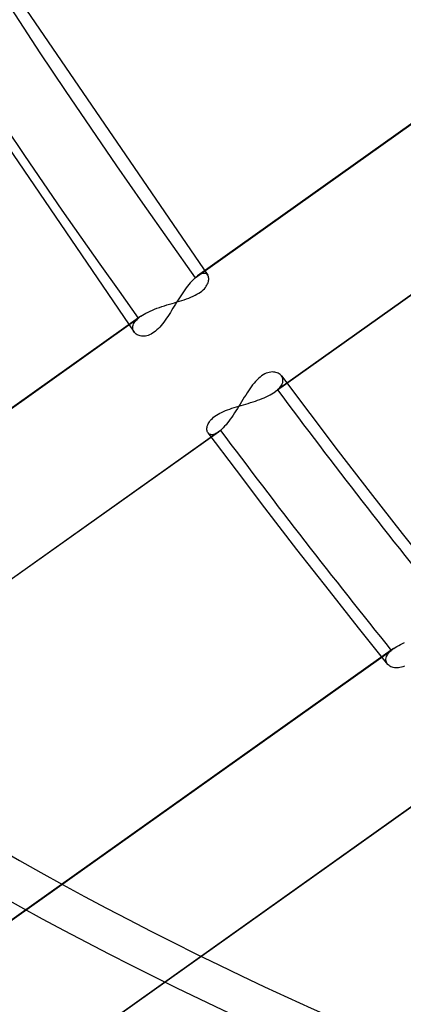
# Model space of a CAD drawing. Header units: millimetres. Extents: x -216 to 210, y -272 to 267.
# Tile 39 of 87: x -51.58 to -44.19, y -38.4 to -19.44. Entities that reach past the tile are written whole.
import ezdxf

# ---------------------------------------------------------------- set-up
doc = ezdxf.new("R2010")
doc.units = ezdxf.units.MM
doc.layers.add('MAIN-1', color=7, linetype='Continuous')

msp = doc.modelspace()

# ---------------------------------------------------------------- linework, layer by layer
at = {"layer": 'MAIN-1'}
for p, q in [((-51.903, -18.577), (-47.954, -24.361)), ((-48.195, -24.406), (-40.731, -19.096)), ((-40.685, -19.06), (-48.154, -24.373)), ((-53.514, -19.384), (-49.37, -25.458)), ((-39.197, -21.297), (-46.658, -26.604)), ((-39.156, -21.264), (-46.612, -26.568)), ((-48.244, -24.452), (-48.269, -24.478)), ((-48.219, -24.428), (-48.244, -24.452)), ((-48.195, -24.406), (-48.219, -24.428)), ((-48.188, -24.4), (-48.195, -24.406)), ((-48.181, -24.394), (-48.188, -24.4)), ((-48.174, -24.388), (-48.181, -24.394)), ((-48.167, -24.383), (-48.174, -24.388)), ((-48.16, -24.378), (-48.167, -24.383)), ((-48.153, -24.373), (-48.16, -24.378)), ((-48.126, -24.355), (-48.153, -24.373)), ((-48.101, -24.342), (-48.126, -24.355)), ((-48.077, -24.332), (-48.101, -24.342)), ((-48.054, -24.325), (-48.077, -24.332)), ((-48.033, -24.323), (-48.054, -24.325)), ((-48.014, -24.324), (-48.033, -24.323)), ((-47.996, -24.328), (-48.014, -24.324)), ((-47.981, -24.335), (-47.996, -24.328)), ((-47.968, -24.345), (-47.981, -24.335)), ((-47.957, -24.358), (-47.968, -24.345)), ((-47.949, -24.371), (-47.957, -24.358)), ((-47.942, -24.387), (-47.949, -24.371)), ((-47.938, -24.403), (-47.942, -24.387)), ((-47.942, -24.482), (-47.938, -24.461)), ((-47.936, -24.421), (-47.938, -24.403)), ((-47.938, -24.461), (-47.936, -24.441)), ((-47.936, -24.441), (-47.936, -24.421)), ((-48.397, -24.64), (-48.422, -24.677)), ((-48.371, -24.604), (-48.397, -24.64)), ((-48.345, -24.57), (-48.371, -24.604)), ((-48.319, -24.538), (-48.345, -24.57)), ((-48.294, -24.507), (-48.319, -24.538)), ((-48.269, -24.478), (-48.294, -24.507)), ((-48.068, -24.664), (-48.043, -24.641)), ((-48.043, -24.641), (-48.02, -24.619)), ((-48.02, -24.619), (-48, -24.595)), ((-48, -24.595), (-47.983, -24.572)), ((-47.983, -24.572), (-47.969, -24.549)), ((-47.969, -24.549), (-47.957, -24.526)), ((-47.957, -24.526), (-47.948, -24.504)), ((-47.948, -24.504), (-47.942, -24.482)), ((-48.524, -24.833), (-48.55, -24.874)), ((-48.499, -24.793), (-48.524, -24.833)), ((-48.5, -24.859), (-48.453, -24.845)), ((-48.473, -24.754), (-48.499, -24.793)), ((-48.448, -24.715), (-48.473, -24.754)), ((-48.453, -24.845), (-48.408, -24.83)), ((-48.422, -24.677), (-48.448, -24.715)), ((-48.408, -24.83), (-48.363, -24.814)), ((-48.363, -24.814), (-48.32, -24.798)), ((-48.32, -24.798), (-48.278, -24.782)), ((-48.278, -24.782), (-48.237, -24.764)), ((-48.237, -24.764), (-48.198, -24.746)), ((-48.198, -24.746), (-48.162, -24.726)), ((-48.162, -24.726), (-48.128, -24.706)), ((-48.128, -24.706), (-48.097, -24.685)), ((-48.097, -24.685), (-48.068, -24.664)), ((-49.064, -25.049), (-49.021, -25.031)), ((-49.021, -25.031), (-48.977, -25.013)), ((-48.977, -25.013), (-48.932, -24.996)), ((-48.932, -24.996), (-48.885, -24.979)), ((-48.885, -24.979), (-48.838, -24.963)), ((-48.838, -24.963), (-48.789, -24.947)), ((-48.789, -24.947), (-48.741, -24.932)), ((-48.741, -24.932), (-48.692, -24.917)), ((-48.692, -24.917), (-48.643, -24.903)), ((-48.65, -25.036), (-48.674, -25.075)), ((-48.625, -24.996), (-48.65, -25.036)), ((-48.643, -24.903), (-48.595, -24.888)), ((-48.6, -24.955), (-48.625, -24.996)), ((-48.575, -24.915), (-48.6, -24.955)), ((-48.595, -24.888), (-48.547, -24.874)), ((-48.55, -24.874), (-48.575, -24.915)), ((-48.547, -24.874), (-48.5, -24.859)), ((-56.754, -30.494), (-49.292, -25.187)), ((-49.246, -25.15), (-56.713, -30.462)), ((-49.337, -25.231), (-49.316, -25.209)), ((-49.316, -25.209), (-49.292, -25.187)), ((-49.292, -25.187), (-49.285, -25.18)), ((-49.285, -25.18), (-49.278, -25.174)), ((-49.278, -25.174), (-49.27, -25.168)), ((-49.27, -25.168), (-49.262, -25.162)), ((-49.262, -25.162), (-49.254, -25.156)), ((-49.254, -25.156), (-49.246, -25.15)), ((-49.246, -25.15), (-49.214, -25.129)), ((-49.214, -25.129), (-49.18, -25.108)), ((-49.18, -25.108), (-49.144, -25.088)), ((-49.144, -25.088), (-49.105, -25.068)), ((-49.105, -25.068), (-49.064, -25.049)), ((-48.774, -25.226), (-48.8, -25.261)), ((-48.749, -25.189), (-48.774, -25.226)), ((-48.724, -25.152), (-48.749, -25.189)), ((-48.699, -25.114), (-48.724, -25.152)), ((-48.674, -25.075), (-48.699, -25.114)), ((-49.399, -25.362), (-49.396, -25.341)), ((-49.399, -25.383), (-49.399, -25.362)), ((-49.396, -25.403), (-49.399, -25.383)), ((-49.396, -25.341), (-49.39, -25.32)), ((-49.39, -25.421), (-49.396, -25.403)), ((-49.39, -25.32), (-49.382, -25.298)), ((-49.382, -25.298), (-49.37, -25.276)), ((-49.37, -25.276), (-49.355, -25.253)), ((-49.355, -25.253), (-49.337, -25.231)), ((-48.934, -25.413), (-48.961, -25.437)), ((-48.906, -25.387), (-48.934, -25.413)), ((-48.879, -25.358), (-48.906, -25.387)), ((-48.852, -25.327), (-48.879, -25.358)), ((-48.826, -25.295), (-48.852, -25.327)), ((-48.8, -25.261), (-48.826, -25.295)), ((-49.382, -25.439), (-49.39, -25.421)), ((-49.372, -25.456), (-49.382, -25.439)), ((-49.36, -25.47), (-49.372, -25.456)), ((-49.346, -25.483), (-49.36, -25.47)), ((-49.331, -25.495), (-49.346, -25.483)), ((-49.314, -25.506), (-49.331, -25.495)), ((-49.295, -25.515), (-49.314, -25.506)), ((-49.275, -25.523), (-49.295, -25.515)), ((-49.253, -25.529), (-49.275, -25.523)), ((-49.231, -25.532), (-49.253, -25.529)), ((-49.207, -25.534), (-49.231, -25.532)), ((-49.182, -25.534), (-49.207, -25.534)), ((-49.156, -25.531), (-49.182, -25.534)), ((-49.129, -25.526), (-49.156, -25.531)), ((-49.102, -25.518), (-49.129, -25.526)), ((-49.074, -25.507), (-49.102, -25.518)), ((-49.046, -25.494), (-49.074, -25.507)), ((-49.017, -25.478), (-49.046, -25.494)), ((-48.989, -25.459), (-49.017, -25.478)), ((-48.961, -25.437), (-48.989, -25.459)), ((-46.976, -26.346), (-47.005, -26.374)), ((-46.947, -26.32), (-46.976, -26.346)), ((-46.917, -26.297), (-46.947, -26.32)), ((-46.888, -26.278), (-46.917, -26.297)), ((-46.858, -26.261), (-46.888, -26.278)), ((-46.828, -26.248), (-46.858, -26.261)), ((-46.799, -26.237), (-46.828, -26.248)), ((-46.77, -26.23), (-46.799, -26.237)), ((-46.742, -26.225), (-46.77, -26.23)), ((-46.715, -26.223), (-46.742, -26.225)), ((-46.69, -26.224), (-46.715, -26.223)), ((-46.665, -26.226), (-46.69, -26.224)), ((-46.642, -26.231), (-46.665, -26.226)), ((-46.62, -26.238), (-46.642, -26.231)), ((-46.599, -26.247), (-46.62, -26.238)), ((-46.58, -26.258), (-46.599, -26.247)), ((-46.563, -26.271), (-46.58, -26.258)), ((-46.548, -26.284), (-46.563, -26.271)), ((-46.535, -26.3), (-46.548, -26.284)), ((-46.536, -26.298), (-45.991, -27.025)), ((-46.523, -26.318), (-46.535, -26.3)), ((-46.514, -26.337), (-46.523, -26.318)), ((-46.509, -26.358), (-46.514, -26.337)), ((-46.506, -26.379), (-46.509, -26.358)), ((-47.144, -26.547), (-47.171, -26.586)), ((-47.118, -26.509), (-47.144, -26.547)), ((-47.09, -26.473), (-47.118, -26.509)), ((-47.062, -26.438), (-47.09, -26.473)), ((-47.034, -26.405), (-47.062, -26.438)), ((-47.005, -26.374), (-47.034, -26.405)), ((-46.612, -26.568), (-46.586, -26.544)), ((-46.586, -26.544), (-46.564, -26.52)), ((-46.564, -26.52), (-46.545, -26.496)), ((-46.545, -26.496), (-46.53, -26.472)), ((-46.53, -26.472), (-46.519, -26.448)), ((-46.519, -26.448), (-46.511, -26.424)), ((-46.511, -26.424), (-46.507, -26.401)), ((-46.507, -26.401), (-46.506, -26.379)), ((-47.251, -26.71), (-47.277, -26.753)), ((-47.224, -26.668), (-47.251, -26.71)), ((-47.198, -26.627), (-47.224, -26.668)), ((-47.171, -26.586), (-47.198, -26.627)), ((-46.951, -26.751), (-46.908, -26.735)), ((-46.908, -26.735), (-46.868, -26.718)), ((-46.868, -26.718), (-46.828, -26.7)), ((-46.828, -26.7), (-46.79, -26.682)), ((-46.79, -26.682), (-46.754, -26.663)), ((-46.754, -26.663), (-46.72, -26.644)), ((-46.72, -26.644), (-46.688, -26.625)), ((-46.688, -26.625), (-46.659, -26.605)), ((-46.659, -26.605), (-46.65, -26.599)), ((-46.65, -26.599), (-46.642, -26.593)), ((-46.642, -26.593), (-46.634, -26.587)), ((-46.634, -26.587), (-46.627, -26.581)), ((-46.627, -26.581), (-46.619, -26.574)), ((-46.619, -26.574), (-46.612, -26.568)), ((-47.53, -26.938), (-47.488, -26.923)), ((-47.488, -26.923), (-47.445, -26.909)), ((-47.445, -26.909), (-47.401, -26.896)), ((-47.384, -26.927), (-47.411, -26.97)), ((-47.401, -26.896), (-47.356, -26.882)), ((-47.357, -26.884), (-47.384, -26.927)), ((-47.331, -26.84), (-47.357, -26.884)), ((-47.356, -26.882), (-47.311, -26.868)), ((-47.304, -26.797), (-47.331, -26.84)), ((-47.311, -26.868), (-47.265, -26.854)), ((-47.277, -26.753), (-47.304, -26.797)), ((-47.265, -26.854), (-47.22, -26.841)), ((-47.22, -26.841), (-47.174, -26.827)), ((-47.174, -26.827), (-47.128, -26.812)), ((-47.128, -26.812), (-47.082, -26.798)), ((-47.082, -26.798), (-47.038, -26.782)), ((-47.038, -26.782), (-46.994, -26.767)), ((-46.994, -26.767), (-46.951, -26.751)), ((-47.887, -27.137), (-47.866, -27.116)), ((-47.866, -27.116), (-47.842, -27.095)), ((-47.842, -27.095), (-47.816, -27.075)), ((-47.816, -27.075), (-47.787, -27.056)), ((-47.787, -27.056), (-47.756, -27.037)), ((-47.756, -27.037), (-47.723, -27.018)), ((-47.723, -27.018), (-47.687, -27.001)), ((-47.687, -27.001), (-47.65, -26.984)), ((-47.65, -26.984), (-47.611, -26.968)), ((-47.611, -26.968), (-47.571, -26.953)), ((-47.571, -26.953), (-47.53, -26.938)), ((-47.493, -27.093), (-47.52, -27.132)), ((-47.465, -27.053), (-47.493, -27.093)), ((-47.438, -27.012), (-47.465, -27.053)), ((-47.411, -26.97), (-47.438, -27.012)), ((-45.991, -27.025), (-45.44, -27.749)), ((-47.971, -27.322), (-47.97, -27.304)), ((-47.97, -27.304), (-47.968, -27.285)), ((-47.968, -27.285), (-47.963, -27.265)), ((-47.963, -27.265), (-47.956, -27.244)), ((-47.956, -27.244), (-47.947, -27.224)), ((-47.947, -27.224), (-47.936, -27.202)), ((-47.936, -27.202), (-47.922, -27.181)), ((-47.922, -27.181), (-47.906, -27.159)), ((-47.906, -27.159), (-47.887, -27.137)), ((-47.656, -27.298), (-47.682, -27.325)), ((-47.629, -27.269), (-47.656, -27.298)), ((-47.602, -27.238), (-47.629, -27.269)), ((-47.575, -27.205), (-47.602, -27.238)), ((-47.548, -27.169), (-47.575, -27.205)), ((-47.52, -27.132), (-47.548, -27.169)), ((-47.75, -27.381), (-55.211, -32.688)), ((-47.708, -27.348), (-55.164, -32.652)), ((-47.97, -27.34), (-47.971, -27.322)), ((-47.968, -27.356), (-47.97, -27.34)), ((-47.963, -27.371), (-47.968, -27.356)), ((-47.957, -27.385), (-47.963, -27.371)), ((-47.949, -27.397), (-47.957, -27.385)), ((-47.951, -27.394), (-47.409, -28.117)), ((-47.939, -27.409), (-47.949, -27.397)), ((-47.927, -27.418), (-47.939, -27.409)), ((-47.913, -27.425), (-47.927, -27.418)), ((-47.897, -27.43), (-47.913, -27.425)), ((-47.88, -27.432), (-47.897, -27.43)), ((-47.862, -27.431), (-47.88, -27.432)), ((-47.842, -27.427), (-47.862, -27.431)), ((-47.821, -27.42), (-47.842, -27.427)), ((-47.798, -27.41), (-47.821, -27.42)), ((-47.775, -27.397), (-47.798, -27.41)), ((-47.75, -27.381), (-47.775, -27.397)), ((-47.743, -27.376), (-47.75, -27.381)), ((-47.737, -27.371), (-47.743, -27.376)), ((-47.73, -27.366), (-47.737, -27.371)), ((-47.723, -27.36), (-47.73, -27.366)), ((-47.716, -27.354), (-47.723, -27.36)), ((-47.708, -27.348), (-47.716, -27.354)), ((-47.682, -27.325), (-47.708, -27.348)), ((-45.44, -27.749), (-44.829, -28.542)), ((-47.409, -28.117), (-46.862, -28.837)), ((-44.829, -28.542), (-44.212, -29.332)), ((-46.862, -28.837), (-46.243, -29.64)), ((-44.212, -29.332), (-43.647, -30.046)), ((-46.243, -29.64), (-45.619, -30.439)), ((-45.619, -30.439), (-45.057, -31.149)), ((-45.057, -31.149), (-44.49, -31.855)), ((-44.277, -31.49), (-44.241, -31.472)), ((-44.241, -31.472), (-44.203, -31.453)), ((-44.203, -31.453), (-44.164, -31.436)), ((-51.876, -36.889), (-44.42, -31.586)), ((-44.374, -31.55), (-51.834, -36.857)), ((-44.501, -31.683), (-44.487, -31.659)), ((-44.487, -31.659), (-44.468, -31.634)), ((-44.468, -31.634), (-44.446, -31.61)), ((-44.446, -31.61), (-44.42, -31.586)), ((-44.42, -31.586), (-44.413, -31.58)), ((-44.413, -31.58), (-44.405, -31.574)), ((-44.405, -31.574), (-44.398, -31.567)), ((-44.398, -31.567), (-44.39, -31.561)), ((-44.39, -31.561), (-44.381, -31.555)), ((-44.381, -31.555), (-44.373, -31.549)), ((-44.373, -31.549), (-44.343, -31.529)), ((-44.343, -31.529), (-44.312, -31.51)), ((-44.312, -31.51), (-44.277, -31.49)), ((-44.524, -31.774), (-44.523, -31.753)), ((-44.52, -31.796), (-44.524, -31.774)), ((-44.523, -31.753), (-44.52, -31.73)), ((-44.52, -31.73), (-44.512, -31.707)), ((-44.514, -31.815), (-44.52, -31.796)), ((-44.505, -31.834), (-44.514, -31.815)), ((-44.512, -31.707), (-44.501, -31.683)), ((-44.493, -31.852), (-44.505, -31.834)), ((-44.479, -31.867), (-44.493, -31.852)), ((-44.463, -31.88), (-44.479, -31.867)), ((-44.446, -31.892), (-44.463, -31.88)), ((-44.426, -31.902), (-44.446, -31.892)), ((-44.405, -31.911), (-44.426, -31.902)), ((-44.383, -31.917), (-44.405, -31.911)), ((-44.359, -31.922), (-44.383, -31.917)), ((-44.334, -31.924), (-44.359, -31.922)), ((-44.308, -31.925), (-44.334, -31.924)), ((-44.281, -31.923), (-44.308, -31.925)), ((-44.253, -31.918), (-44.281, -31.923)), ((-44.225, -31.91), (-44.253, -31.918)), ((-44.195, -31.9), (-44.225, -31.91)), ((-44.166, -31.887), (-44.195, -31.9)), ((-42.757, -33.695), (-50.224, -39.006)), ((-42.716, -33.662), (-50.177, -38.97))]:
    msp.add_line(p, q, dxfattribs=at)
for centre, major_axis, ratio, start_param, end_param in [((-0.5, -0.433), (123.73, -142.871), 0.75, 0.713724, 3.451437), ((0, 0), (-123.075, 142.115), 0.75, -2.427868, 0.713724), ((-43, -37.239), (-117.838, 136.067), 0.75, 0, 2.284521), ((-43, -37.239), (117.183, -135.311), 0.75, -3.141592, -0.857072), ((0, 0), (-123.075, 142.115), 0.75, 0.713724, 3.855317), ((-0.5, -0.433), (123.73, -142.871), 0.75, -2.427868, -0.309845), ((21.329, 18.471), (-72.068, 83.216), 0.75, 0.713724, 1.450323), ((-5, -4.33), (-117.838, 136.067), 0.75, 0.713724, 2.284521), ((21.329, 18.471), (70.896, -81.863), 0.75, -2.211039, -1.692077), ((4.15, 3.594), (-36.258, 41.867), 0.75, 0.63008, 2.284521), ((7.293, 6.316), (-42.186, 48.712), 0.75, 0.803149, 3.087015), ((-29.6, -25.634), (26.366, -30.445), 0.75, 0.713724, 3.141578), ((-37, -32.043), (-25.712, 29.689), 0.75, -0.857072, 2.284521), ((-29.6, -25.634), (-28.968, 33.45), 0.75, 0.465009, 2.284521), ((-29.35, -25.418), (-29.296, 33.828), 0.75, 0.713724, 2.284521), ((-29.6, -25.634), (26.366, -30.445), 0.75, -2.427868, -0.000014), ((-36.5, -31.61), (-26.366, 30.445), 0.75, 0.713724, 2.284521), ((21.329, 18.471), (70.896, -81.863), 0.75, -1.667266, -1.617674), ((21.329, 18.471), (-72.068, 83.216), 0.75, 1.47473, 1.523515), ((-18.191, -15.754), (52.598, -7.78), 0.560297, -2.471187, -1.173699), ((-18.809, -16.289), (52.598, -7.78), 0.560297, -2.455971, -1.157023)]:
    msp.add_ellipse(centre, major_axis=major_axis, ratio=ratio, start_param=start_param, end_param=end_param, dxfattribs=at)

doc.saveas('drawing.dxf')
